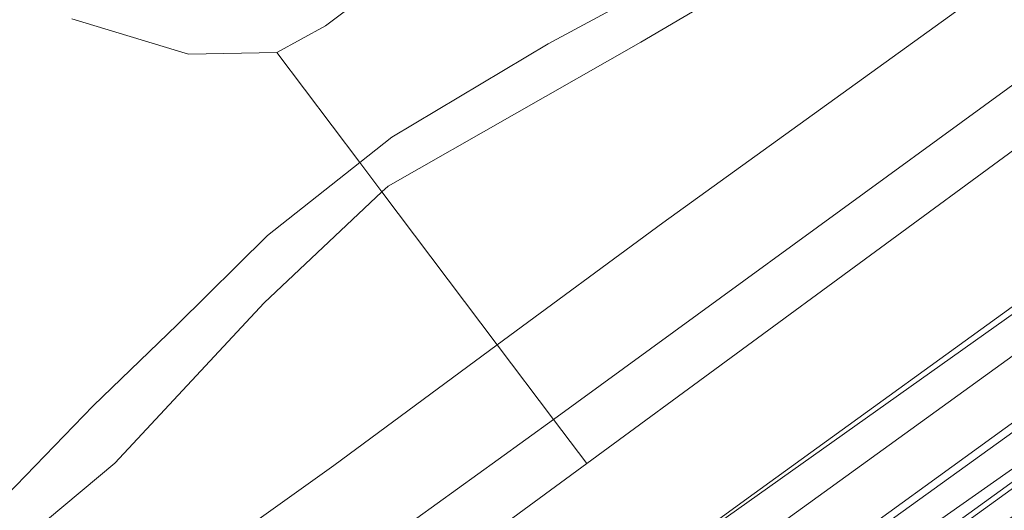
# Model space of a CAD drawing. Header units: metres. Extents: x 237319 to 238937, y 510065 to 511489.
# Tile 33 of 176: x 237863 to 237935, y 510837 to 510873. Entities that reach past the tile are written whole.
import ezdxf

# ---------------------------------------------------------------- set-up
doc = ezdxf.new("R2010")
doc.units = ezdxf.units.M
for name, color, linetype, lineweight in [('B-WE-FV-GELEIDING_WILDRASTER-G', 252, 'Continuous', 18), ('B-WE-GR-BEPLANTING_CULTUUR_BOSPLANTSOEN-GV', 252, 'Continuous', 18), ('B-WE-GR-GROENVOORZIENING-GV', 252, 'Continuous', 18), ('B-WE-GW-TALUD_KRUIN-G', 252, 'Continuous', 18), ('B-WE-IE-TERREINAFSCHEIDING_KUNSTMATIG_MUUR-GV', 252, 'Continuous', 18), ('B-WE-KG-GRENS_PERCEEL-GV', 252, 'Continuous', 18), ('B-WE-OG-TERREIN_BEGROEID-GV', 252, 'Continuous', 18), ('B-WE-OG-TERREIN_OEVER-GV', 252, 'Continuous', 18), ('B-WE-OG-WATER-GV', 252, 'Continuous', 18), ('B-WE-OG-WATER_MEER-GV', 252, 'Continuous', 18)]:
    doc.layers.add(name, color=color, linetype=linetype, lineweight=lineweight)

# ---------------------------------------------------------------- blocks, each defined once
blk = doc.blocks.new('brk-2025')
at = {"layer": 'B-WE-KG-GRENS_PERCEEL-GV', "flags": 128}
for points in [[(237722.571, 510874.536), (237726.179, 510867.358), (237759.118, 510818.815), (237813.547, 510770.864), (237815.986, 510767.217), (237817.146, 510767.367), (237818.303, 510767.547), (237820.2, 510768.424), (237822.071, 510769.357), (237823.913, 510770.346), (237825.724, 510771.388), (237827.505, 510772.484), (237829.251, 510773.632), (237830.963, 510774.832), (237864.851, 510798.083), (237865.584, 510803.904), (237871.8, 510805.83), (237877.35, 510809.7), (237892.62, 510820.74), (237915.9, 510837.66), (237939.72, 510854.88), (237984.1, 510886.85)], [(238053.149, 510928.524), (237864.024, 510791.516), (237820.715, 510760.149), (237809.165, 510751.783), (237804.823, 510748.673), (237798.699, 510744.287), (237791.61, 510739.209), (237746.067, 510706.591), (237670.409, 510652.157), (237616.561, 510614.71), (237613.031, 510612.255), (237611.381, 510614.064), (237606.821, 510609.784)]]:
    blk.add_lwpolyline(points, dxfattribs=at)
blk.add_lwpolyline([(237864.024, 510791.516), (238053.149, 510928.524), (238048.22, 510936.35), (238046.181, 510932.933), (238032.44, 510922.11), (238000, 510898.447), (237984.1, 510886.85), (237939.72, 510854.88), (237915.9, 510837.66), (237892.62, 510820.74), (237877.35, 510809.7), (237871.8, 510805.83), (237865.584, 510803.904), (237864.851, 510798.083)], close=True, dxfattribs=at)
blk = doc.blocks.new('bgt-2025')
at = {"layer": 'B-WE-GR-BEPLANTING_CULTUUR_BOSPLANTSOEN-GV', "flags": 128}
for points in [[(238100.803, 511011.593), (238070.827, 510989.131), (237988.322, 510928.787), (237969.051, 510917.289), (237949.513, 510902.849), (237932.651, 510886.804), (237923.284, 510880.119), (237908.296, 510871.294), (237889.722, 510860.729), (237889.269, 510860.303), (237897.742, 510849.072), (237909.893, 510858.031), (238021.064, 510938.124), (238110.65, 511005.163), (238111.482, 511008.981), (238120.654, 511062.181), (238127.675, 511075.994), (238108.711, 511062.257), (238110.973, 511058.39), (238114.72, 511049.565), (238114.185, 511039.671), (238112.044, 511028.707), (238108.297, 511020.953)], [(237806.092, 510802.882), (237800.061, 510799.759), (237796.126, 510799.024), (237803.16, 510796.263), (237807.67, 510791.723), (237812.571, 510791.38), (237872.773, 510830.977), (237885.744, 510840.226), (237897.742, 510849.072), (237889.269, 510860.303), (237880.622, 510852.172), (237869.649, 510840.406), (237859.746, 510832.116), (237837.799, 510819.013), (237829.502, 510815.002)]]:
    blk.add_lwpolyline(points, close=True, dxfattribs=at)
at = {"layer": 'B-WE-GR-GROENVOORZIENING-GV', "flags": 128}
for points in [[(237997.159, 510887.364), (237972.389, 510869.172), (237949.445, 510852.618), (237926.953, 510836.439), (237914.304, 510827.098), (237909.082, 510823.241), (237900.951, 510817.611), (237902.127, 510815.981), (237926.117, 510833.32), (237947.457, 510848.33), (237980.056, 510872.02), (238001.575, 510887.45)], [(238001.575, 510887.45), (237980.056, 510872.02), (237947.457, 510848.33), (237926.117, 510833.32), (237902.127, 510815.981), (237902.665, 510815.235), (237913.131, 510822.82), (237926.076, 510832.15), (237942.842, 510844.266), (237958.66, 510855.644), (237975.423, 510867.749), (237986.774, 510876.167)], [(237943.076, 510843.942), (237926.31, 510831.826), (237913.365, 510822.496), (237902.899, 510814.911), (237903.855, 510813.587), (237910.719, 510818.547), (237920.141, 510825.367), (237919.672, 510826.015), (237920.644, 510826.719), (237921.113, 510826.071), (237923.198, 510827.58), (237936.943, 510837.465)]]:
    blk.add_lwpolyline(points, dxfattribs=at)
at = {"layer": 'B-WE-GW-TALUD_KRUIN-G', "flags": 128}
blk.add_lwpolyline([(237902.127, 510815.981), (237926.117, 510833.32), (237947.457, 510848.33), (237980.056, 510872.02), (238001.575, 510887.45), (238027.46, 510906.29), (238048.656, 510921.59), (238067.325, 510935.5), (238087.344, 510949.66), (238110.116, 510965.98), (238130.137, 510980.56), (238155.991, 510999.339), (238170.216, 511009.449), (238178.833, 511015.897), (238182.086, 511020.086), (238186.843, 511025.015), (238190.382, 511027.699), (238191.474, 511028.518)], dxfattribs=at)
at = {"layer": 'B-WE-IE-TERREINAFSCHEIDING_KUNSTMATIG_MUUR-GV', "flags": 128}
blk.add_lwpolyline([(237986.774, 510876.167), (237975.423, 510867.749), (237958.66, 510855.644), (237942.842, 510844.266), (237926.076, 510832.15), (237913.131, 510822.82), (237902.665, 510815.235), (237902.899, 510814.911), (237913.365, 510822.496), (237926.31, 510831.826), (237943.076, 510843.942), (237958.894, 510855.319), (237975.659, 510867.426), (237987.012, 510875.846)], dxfattribs=at)
at = {"layer": 'B-WE-OG-TERREIN_BEGROEID-GV', "flags": 128}
for points in [[(238153.14, 511084.889), (238151.483, 511087.182), (238148.728, 511090.991), (238146.611, 511089.494), (238127.675, 511075.994), (238120.654, 511062.181), (238111.482, 511008.981), (238110.65, 511005.163), (238021.064, 510938.124), (237909.893, 510858.031), (237897.742, 510849.072), (237901.865, 510843.606), (237944.083, 510874.315), (237980.335, 510900.752), (238112.781, 510996.441)], [(238122.854, 510983.586), (237911.482, 510830.859), (237914.304, 510827.098), (237926.953, 510836.439), (237949.445, 510852.618), (237972.389, 510869.172), (237997.159, 510887.364), (238021.502, 510905.056), (238046.641, 510922.866), (238069.68, 510939.577), (238101.533, 510962.739), (238126.441, 510980.888)], [(237818.463, 510786.152), (237866.439, 510818.071), (237897.813, 510840.658), (237901.865, 510843.606), (237897.742, 510849.072), (237885.744, 510840.226), (237872.773, 510830.977), (237812.571, 510791.38), (237807.67, 510791.723), (237803.16, 510796.263), (237796.126, 510799.024), (237791.89, 510798.233)]]:
    blk.add_lwpolyline(points, dxfattribs=at)
at = {"layer": 'B-WE-OG-TERREIN_OEVER-GV', "flags": 128}
for points in [[(237866.483, 510873.008), (237875.052, 510870.413), (237881.544, 510870.542), (237885.115, 510872.489), (237895.956, 510880.601)], [(238112.781, 510996.441), (237980.335, 510900.752), (237944.083, 510874.315), (237901.865, 510843.606), (237904.311, 510840.364), (237957.334, 510879.296), (238032.521, 510933.744), (238117.327, 510995.441), (238120.355, 510999.479), (238121.104, 511001.6), (238130.353, 511057.156), (238132.599, 511061.897), (238134.596, 511066.139), (238138.59, 511070.381), (238154.822, 511082.562), (238157.676, 511084.704), (238159.216, 511085.86), (238163.094, 511088.586), (238161.372, 511090.824), (238157.593, 511088.101), (238155.929, 511090.397), (238154.374, 511089.272), (238151.483, 511087.182)], [(237919.414, 510880.837), (237901.484, 510871.179), (237889.987, 510864.314), (237887.64, 510862.462), (237889.269, 510860.303), (237889.722, 510860.729), (237908.296, 510871.294), (237923.284, 510880.119)], [(238130.983, 510994.143), (238129.37, 510994.479), (238127.738, 510991.263), (238125.875, 510988.89), (238045.032, 510930.137), (237958.016, 510867.227), (237909.819, 510833.063), (237911.482, 510830.859), (238122.854, 510983.586)], [(237796.126, 510799.024), (237800.061, 510799.759), (237806.092, 510802.882), (237829.502, 510815.002), (237837.799, 510819.013), (237859.746, 510832.116), (237869.649, 510840.406), (237880.622, 510852.172), (237889.269, 510860.303), (237887.64, 510862.462), (237880.86, 510857.111), (237874.224, 510850.554), (237868.051, 510844.615), (237860.94, 510837.269), (237854.96, 510832.336), (237833.587, 510819.95), (237827.469, 510819.021), (237820.722, 510813.671), (237809.261, 510806.704), (237804.664, 510805.514), (237798.701, 510803.888)], [(237782.974, 510785.109), (237813.083, 510779.978), (237814.982, 510780.318), (237891.991, 510831.318), (237904.311, 510840.364), (237901.865, 510843.606), (237897.813, 510840.658), (237866.439, 510818.071), (237818.463, 510786.152)]]:
    blk.add_lwpolyline(points, dxfattribs=at)
at = {"layer": 'B-WE-OG-WATER-GV', "flags": 128}
for points in [[(237787.99, 510774.275), (237803.549, 510770.261), (237812.584, 510769.508), (237819.862, 510771.515), (237823.877, 510773.899), (237876.527, 510809.463), (237909.819, 510833.063), (237958.016, 510867.227), (238045.032, 510930.137)], [(237957.334, 510879.296), (237904.311, 510840.364), (237891.991, 510831.318), (237814.982, 510780.318), (237813.083, 510779.978), (237782.974, 510785.109)]]:
    blk.add_lwpolyline(points, dxfattribs=at)
at = {"layer": 'B-WE-OG-WATER_MEER-GV', "flags": 128}
for points in [[(237895.956, 510880.601), (237885.115, 510872.489), (237881.544, 510870.542), (237887.64, 510862.462), (237889.987, 510864.314), (237901.484, 510871.179), (237919.414, 510880.837)], [(237798.701, 510803.888), (237804.664, 510805.514), (237809.261, 510806.704), (237820.722, 510813.671), (237827.469, 510819.021), (237833.587, 510819.95), (237854.96, 510832.336), (237860.94, 510837.269), (237868.051, 510844.615), (237874.224, 510850.554), (237880.86, 510857.111), (237887.64, 510862.462), (237881.544, 510870.542), (237875.052, 510870.413), (237866.483, 510873.008)]]:
    blk.add_lwpolyline(points, dxfattribs=at)
at = {"layer": 'B-WE-KG-GRENS_PERCEEL-GV'}
blk.add_blockref('brk-2025', (0, 0), dxfattribs=at)

msp = doc.modelspace()

# ---------------------------------------------------------------- block references
at = {"layer": 'B-WE-FV-GELEIDING_WILDRASTER-G'}
msp.add_blockref('bgt-2025', (0, 0), dxfattribs=at)

doc.saveas('drawing.dxf')
